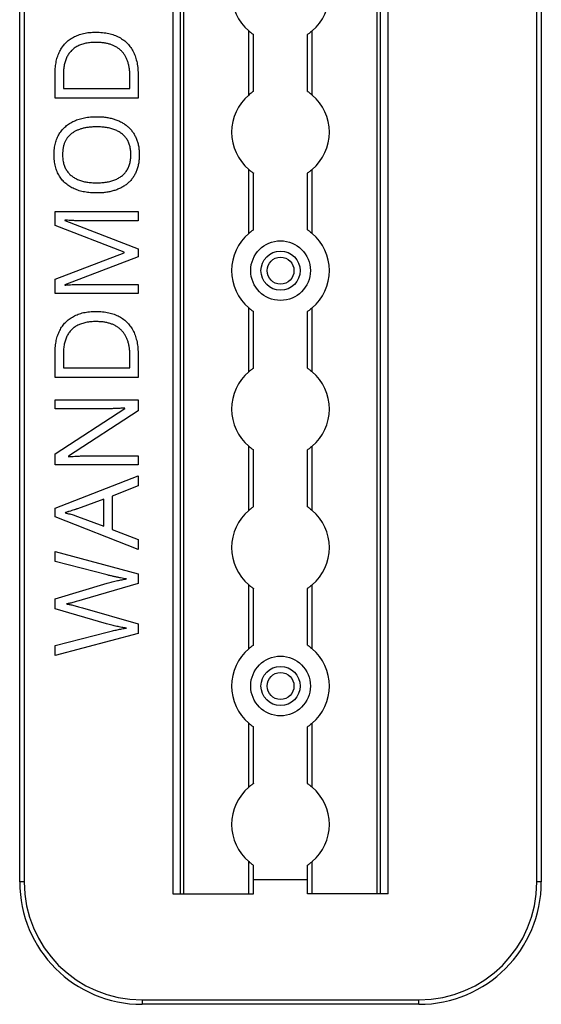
# Model space of a CAD drawing. Header units: millimetres. Extents: x -138 to 5612, y -1401 to 2631.
# Tile 36 of 120: x 1522 to 1628, y 542 to 744. Entities that reach past the tile are written whole.
import ezdxf

# ---------------------------------------------------------------- set-up
doc = ezdxf.new("R2010")
doc.units = ezdxf.units.MM

msp = doc.modelspace()

# ---------------------------------------------------------------- linework, layer by layer
at = {"color": 7, "linetype": 'Continuous', "lineweight": 25}
for p, q in [((1521.86, 567.5), (1521.86, 1075.06)), ((1522.76, 1075.06), (1522.76, 567.5)), ((1627.56, 567.5), (1627.56, 1075.06)), ((1628.46, 1075.06), (1628.46, 567.5)), ((1553.16, 1074.51), (1553.16, 565.11)), ((1553.19, 565.11), (1553.19, 1074.51)), ((1554.72, 565.11), (1554.72, 1074.51)), ((1555.43, 565.11), (1555.43, 1074.51)), ((1594.88, 565.11), (1594.88, 1074.51)), ((1595.59, 565.11), (1595.59, 1074.51)), ((1597.13, 565.11), (1597.13, 1074.51)), ((1597.16, 565.11), (1597.16, 1074.51)), ((1568.66, 728.36), (1568.66, 741.46)), ((1569.66, 729.11), (1569.66, 740.71)), ((1580.66, 729.11), (1580.66, 740.71)), ((1581.66, 728.36), (1581.66, 741.46)), ((1529.1, 727.71), (1529.1, 732.83)), ((1530.79, 732.53), (1530.79, 729.68)), ((1544.37, 729.68), (1544.37, 732.09)), ((1546.07, 732.32), (1546.07, 727.71)), ((1530.79, 729.68), (1544.37, 729.68)), ((1546.07, 727.71), (1529.1, 727.71)), ((1568.66, 700.06), (1568.66, 713.16)), ((1581.66, 700.06), (1581.66, 713.16)), ((1569.66, 700.81), (1569.66, 712.41)), ((1580.66, 700.81), (1580.66, 712.41)), ((1529.1, 704.58), (1546.07, 704.58)), ((1529.1, 701.67), (1529.1, 704.58)), ((1546.07, 704.58), (1546.07, 702.63)), ((1531.07, 702.78), (1531.07, 702.69)), ((1531.07, 702.69), (1546.07, 696.91)), ((1546.07, 702.63), (1535.21, 702.63)), ((1543.21, 696.21), (1529.1, 701.67)), ((1546.07, 696.91), (1546.07, 695.29)), ((1529.1, 690.75), (1543.21, 696.13)), ((1546.07, 695.29), (1531.05, 689.59)), ((1543.21, 696.13), (1543.21, 696.21)), ((1529.1, 687.82), (1529.1, 690.75)), ((1531.05, 689.59), (1531.05, 689.5)), ((1535.34, 689.66), (1546.07, 689.66)), ((1546.07, 689.66), (1546.07, 687.82)), ((1546.07, 687.82), (1529.1, 687.82)), ((1568.66, 671.76), (1568.66, 684.86)), ((1581.66, 671.76), (1581.66, 684.86)), ((1569.66, 672.51), (1569.66, 684.11)), ((1580.66, 672.51), (1580.66, 684.11)), ((1529.1, 670.63), (1529.1, 675.76)), ((1530.79, 675.46), (1530.79, 672.61)), ((1544.37, 672.61), (1544.37, 675.01)), ((1546.07, 675.25), (1546.07, 670.63)), ((1530.79, 672.61), (1544.37, 672.61)), ((1546.07, 670.63), (1529.1, 670.63)), ((1529.1, 666.07), (1546.07, 666.07)), ((1529.1, 664.21), (1529.1, 666.07)), ((1529.1, 655.05), (1543.31, 664.28)), ((1538.93, 664.21), (1529.1, 664.21)), ((1543.31, 664.28), (1543.31, 664.36)), ((1546.07, 666.07), (1546.07, 663.79)), ((1546.07, 663.79), (1531.82, 654.53)), ((1568.66, 643.46), (1568.66, 656.56)), ((1581.66, 643.46), (1581.66, 656.56)), ((1529.1, 652.79), (1529.1, 655.05)), ((1531.82, 654.53), (1531.82, 654.43)), ((1536.32, 654.62), (1546.07, 654.62)), ((1546.07, 654.62), (1546.07, 652.79)), ((1569.66, 644.21), (1569.66, 655.81)), ((1580.66, 644.21), (1580.66, 655.81)), ((1546.07, 652.79), (1529.1, 652.79)), ((1529.1, 643.9), (1546.07, 650.5)), ((1546.07, 650.5), (1546.07, 648.46)), ((1546.07, 648.46), (1540.78, 646.36)), ((1540.78, 646.36), (1540.78, 639.56)), ((1539.02, 645.77), (1533.65, 643.78)), ((1539.02, 640.22), (1539.02, 645.77)), ((1529.1, 642.13), (1529.1, 643.9)), ((1546.07, 635.48), (1529.1, 642.13)), ((1533.65, 642.24), (1539.02, 640.22)), ((1540.78, 639.56), (1546.07, 637.48)), ((1546.07, 637.48), (1546.07, 635.48)), ((1529.1, 635.07), (1546.07, 630.52)), ((1529.1, 633), (1529.1, 635.07)), ((1539.73, 630.27), (1529.1, 633)), ((1546.07, 630.52), (1546.07, 628.53)), ((1529.1, 625.36), (1539.71, 628.55)), ((1546.07, 628.53), (1534.65, 625.16)), ((1568.66, 615.16), (1568.66, 628.26)), ((1581.66, 615.16), (1581.66, 628.26)), ((1569.66, 615.91), (1569.66, 627.51)), ((1580.66, 615.91), (1580.66, 627.51)), ((1529.1, 623.33), (1529.1, 625.36)), ((1539.63, 620.27), (1529.1, 623.33)), ((1534.66, 623.56), (1546.07, 620.29)), ((1546.07, 620.29), (1546.07, 618.3)), ((1529.1, 615.85), (1539.74, 618.58)), ((1546.07, 618.3), (1529.1, 613.79)), ((1529.1, 613.79), (1529.1, 615.85)), ((1568.66, 586.86), (1568.66, 599.96)), ((1581.66, 586.86), (1581.66, 599.96)), ((1569.66, 587.61), (1569.66, 599.21)), ((1580.66, 587.61), (1580.66, 599.21)), ((1568.66, 565.11), (1568.66, 571.66)), ((1581.66, 565.11), (1581.66, 571.66)), ((1569.66, 565.11), (1569.66, 570.91)), ((1580.66, 565.11), (1580.66, 570.91)), ((1569.66, 568), (1580.66, 568)), ((1522.76, 567.5), (1521.86, 567.5)), ((1628.46, 567.5), (1627.56, 567.5)), ((1553.16, 565.11), (1569.66, 565.11)), ((1597.16, 565.11), (1580.66, 565.11)), ((1546.86, 543.4), (1603.46, 543.4)), ((1546.86, 543.4), (1546.86, 542.5)), ((1603.46, 542.5), (1603.46, 543.4)), ((1603.46, 542.5), (1546.86, 542.5))]:
    msp.add_line(p, q, dxfattribs=at)
for centre, radius in [((1575.16, 692.46), 6.1), ((1575.16, 692.46), 4), ((1575.16, 692.46), 2.75), ((1575.16, 607.56), 6.1), ((1575.16, 607.56), 4), ((1575.16, 607.56), 2.75)]:
    msp.add_circle(centre, radius, dxfattribs=at)
for centre, radius, start, end in [((1575.16, 749.06), 10, 130.5416, 229.4584), ((1575.16, 749.06), 10, 310.5416, 49.4584), ((1575.16, 720.76), 10, 130.5416, 229.4584), ((1575.16, 720.76), 10, 310.5416, 49.4584), ((1575.16, 692.46), 10, 130.5416, 229.4584), ((1575.16, 692.46), 10, 310.5416, 49.4584), ((1575.16, 664.16), 10, 130.5416, 229.4584), ((1575.16, 664.16), 10, 310.5416, 49.4584), ((1575.16, 635.86), 10, 130.5416, 229.4584), ((1575.16, 635.86), 10, 310.5416, 49.4584), ((1575.16, 607.56), 10, 130.5416, 229.4584), ((1575.16, 607.56), 10, 310.5416, 49.4584), ((1575.16, 579.26), 10, 130.5416, 229.4584), ((1575.16, 579.26), 10, 310.5416, 49.4584), ((1546.86, 567.5), 25, 180, 270), ((1546.86, 567.5), 24.1, 180, 270), ((1603.46, 567.5), 25, 270, 0), ((1603.46, 567.5), 24.1, 270, 0)]:
    msp.add_arc(centre, radius, start, end, dxfattribs=at)
for points, knots in [([(1529.1, 732.83), (1529.1, 733.04), (1529.11, 733.46), (1529.15, 734.08), (1529.23, 734.67), (1529.33, 735.24), (1529.46, 735.79), (1529.62, 736.31), (1529.82, 736.81), (1530.04, 737.3), (1530.29, 737.75), (1530.57, 738.18), (1530.88, 738.58), (1531.21, 738.96), (1531.58, 739.31), (1531.97, 739.63), (1532.4, 739.92), (1532.84, 740.19), (1533.32, 740.43), (1533.83, 740.63), (1534.36, 740.81), (1534.92, 740.95), (1535.51, 741.07), (1536.12, 741.14), (1536.76, 741.19), (1537.2, 741.2), (1537.42, 741.2)], [0, 0, 0, 0, 0.047452, 0.093219, 0.137685, 0.180943, 0.222615, 0.263414, 0.303514, 0.342755, 0.381436, 0.419417, 0.457114, 0.494702, 0.532062, 0.56979, 0.60813, 0.647007, 0.686572, 0.727287, 0.768888, 0.811989, 0.856396, 0.902422, 0.950235, 1, 1, 1, 1]), ([(1537.42, 741.2), (1537.66, 741.2), (1538.12, 741.19), (1538.79, 741.14), (1539.43, 741.06), (1540.05, 740.95), (1540.63, 740.8), (1541.19, 740.62), (1541.71, 740.4), (1542.21, 740.16), (1542.68, 739.88), (1543.11, 739.58), (1543.52, 739.24), (1543.9, 738.88), (1544.24, 738.48), (1544.56, 738.06), (1544.85, 737.61), (1545.11, 737.13), (1545.33, 736.62), (1545.53, 736.08), (1545.7, 735.52), (1545.84, 734.93), (1545.94, 734.32), (1546.01, 733.67), (1546.06, 733.01), (1546.07, 732.55), (1546.07, 732.32)], [0, 0, 0, 0, 0.0496734, 0.0972633, 0.1429156, 0.1872228, 0.2296723, 0.270857, 0.3108171, 0.3498994, 0.3880984, 0.4258488, 0.4630322, 0.4998738, 0.5367877, 0.5741777, 0.611928, 0.6505896, 0.6900363, 0.7302374, 0.7716696, 0.8141818, 0.8581224, 0.903715, 0.9510621, 1, 1, 1, 1]), ([(1568.66, 741.46), (1568.77, 741.36), (1568.88, 741.27), (1569.11, 741.1), (1569.22, 741.01), (1569.41, 740.87), (1569.5, 740.81), (1569.62, 740.73), (1569.66, 740.71), (1569.66, 740.71)], [0, 0, 0, 0, 0.25, 0.25, 0.5, 0.5, 0.75, 0.75, 1, 1, 1, 1]), ([(1581.66, 741.46), (1581.54, 741.36), (1581.43, 741.27), (1581.2, 741.1), (1581.1, 741.01), (1580.9, 740.87), (1580.81, 740.81), (1580.69, 740.73), (1580.66, 740.71), (1580.66, 740.71)], [0, 0, 0, 0, 0.25, 0.25, 0.5, 0.5, 0.75, 0.75, 1, 1, 1, 1]), ([(1537.49, 739.12), (1537.31, 739.12), (1536.94, 739.12), (1536.41, 739.07), (1535.9, 739.02), (1535.41, 738.94), (1534.95, 738.83), (1534.52, 738.7), (1534.11, 738.54), (1533.72, 738.37), (1533.36, 738.16), (1533.02, 737.94), (1532.71, 737.69), (1532.42, 737.43), (1532.16, 737.13), (1531.91, 736.82), (1531.69, 736.49), (1531.5, 736.13), (1531.34, 735.75), (1531.18, 735.35), (1531.06, 734.93), (1530.96, 734.49), (1530.88, 734.03), (1530.82, 733.55), (1530.79, 733.05), (1530.79, 732.71), (1530.79, 732.53)], [0, 0, 0, 0, 0.051754, 0.101389, 0.148973, 0.194659, 0.23828, 0.280317, 0.320954, 0.360397, 0.398433, 0.435995, 0.47281, 0.509208, 0.545843, 0.582262, 0.619207, 0.656936, 0.6954, 0.734617, 0.775247, 0.816857, 0.860285, 0.905014, 0.951759, 1, 1, 1, 1]), ([(1544.37, 732.09), (1544.37, 732.37), (1544.36, 732.92), (1544.28, 733.72), (1544.14, 734.46), (1543.96, 735.16), (1543.71, 735.79), (1543.42, 736.37), (1543.06, 736.9), (1542.65, 737.37), (1542.19, 737.78), (1541.68, 738.14), (1541.1, 738.44), (1540.48, 738.69), (1539.81, 738.88), (1539.08, 739.02), (1538.31, 739.1), (1537.77, 739.11), (1537.49, 739.12)], [0, 0, 0, 0, 0.075438, 0.146302, 0.213058, 0.276296, 0.336215, 0.393828, 0.449452, 0.504416, 0.559098, 0.614565, 0.671236, 0.730131, 0.792063, 0.85732, 0.926392, 1, 1, 1, 1]), ([(1569.66, 729.11), (1569.66, 729.11), (1569.65, 729.11), (1569.62, 729.08), (1569.59, 729.07), (1569.5, 729.01), (1569.42, 728.95), (1569.22, 728.81), (1569.11, 728.73), (1568.88, 728.55), (1568.77, 728.46), (1568.66, 728.36)], [0, 0, 0, 0, 0.125, 0.125, 0.25, 0.25, 0.5, 0.5, 0.75, 0.75, 1, 1, 1, 1]), ([(1580.66, 729.11), (1580.66, 729.11), (1580.66, 729.11), (1580.7, 729.08), (1580.72, 729.07), (1580.81, 729.01), (1580.9, 728.95), (1581.09, 728.81), (1581.2, 728.73), (1581.43, 728.55), (1581.54, 728.46), (1581.66, 728.36)], [0, 0, 0, 0, 0.125, 0.125, 0.25, 0.25, 0.5, 0.5, 0.75, 0.75, 1, 1, 1, 1]), ([(1528.88, 716.18), (1528.88, 716.39), (1528.89, 716.79), (1528.94, 717.39), (1529.02, 717.96), (1529.14, 718.5), (1529.29, 719.02), (1529.48, 719.52), (1529.7, 719.99), (1529.95, 720.43), (1530.23, 720.85), (1530.54, 721.24), (1530.88, 721.61), (1531.25, 721.95), (1531.64, 722.26), (1532.06, 722.55), (1532.51, 722.82), (1532.98, 723.05), (1533.48, 723.26), (1534, 723.44), (1534.54, 723.6), (1535.11, 723.72), (1535.7, 723.82), (1536.3, 723.88), (1536.93, 723.93), (1537.36, 723.93), (1537.58, 723.93)], [0, 0, 0, 0, 0.046917, 0.091903, 0.135346, 0.177456, 0.218435, 0.258262, 0.297315, 0.335934, 0.374019, 0.411863, 0.449668, 0.487281, 0.525287, 0.56388, 0.602891, 0.642975, 0.683963, 0.725573, 0.768127, 0.811875, 0.856809, 0.902961, 0.950745, 1, 1, 1, 1]), ([(1537.58, 723.93), (1537.9, 723.93), (1538.52, 723.92), (1539.44, 723.82), (1540.31, 723.67), (1541.13, 723.45), (1541.91, 723.17), (1542.63, 722.83), (1543.29, 722.43), (1543.9, 721.96), (1544.44, 721.44), (1544.92, 720.86), (1545.33, 720.21), (1545.68, 719.51), (1545.96, 718.76), (1546.15, 717.94), (1546.27, 717.06), (1546.28, 716.46), (1546.29, 716.15)], [0, 0, 0, 0, 0.072324, 0.141328, 0.207936, 0.272271, 0.334451, 0.39435, 0.452678, 0.50999, 0.56663, 0.623328, 0.680743, 0.739351, 0.799977, 0.863359, 0.929736, 1, 1, 1, 1]), ([(1537.58, 721.85), (1537.31, 721.85), (1536.8, 721.84), (1536.04, 721.77), (1535.34, 721.67), (1534.67, 721.52), (1534.05, 721.33), (1533.48, 721.09), (1532.95, 720.81), (1532.46, 720.49), (1532.03, 720.12), (1531.65, 719.7), (1531.33, 719.23), (1531.07, 718.71), (1530.87, 718.15), (1530.72, 717.53), (1530.64, 716.87), (1530.63, 716.42), (1530.62, 716.18)], [0, 0, 0, 0, 0.0777002, 0.1512807, 0.2209958, 0.2872296, 0.3502952, 0.4107428, 0.4692514, 0.5259533, 0.5812807, 0.6360411, 0.690696, 0.7467865, 0.8050754, 0.8662444, 0.9310161, 1, 1, 1, 1]), ([(1544.58, 716.15), (1544.58, 716.31), (1544.57, 716.62), (1544.53, 717.08), (1544.47, 717.52), (1544.38, 717.94), (1544.25, 718.33), (1544.11, 718.71), (1543.93, 719.06), (1543.73, 719.38), (1543.51, 719.69), (1543.26, 719.97), (1542.99, 720.24), (1542.69, 720.48), (1542.38, 720.71), (1542.04, 720.91), (1541.68, 721.09), (1541.3, 721.25), (1540.89, 721.39), (1540.47, 721.52), (1540.03, 721.62), (1539.58, 721.71), (1539.1, 721.77), (1538.61, 721.82), (1538.1, 721.84), (1537.75, 721.85), (1537.58, 721.85)], [0, 0, 0, 0, 0.04684, 0.091834, 0.13478, 0.176242, 0.216125, 0.255001, 0.292842, 0.330066, 0.366924, 0.403419, 0.440075, 0.476901, 0.514574, 0.55283, 0.591717, 0.63203, 0.673492, 0.715712, 0.75968, 0.80461, 0.851198, 0.898918, 0.948821, 1, 1, 1, 1]), ([(1537.56, 708.33), (1537.35, 708.33), (1536.93, 708.33), (1536.31, 708.38), (1535.71, 708.44), (1535.13, 708.53), (1534.57, 708.65), (1534.03, 708.8), (1533.51, 708.98), (1533.01, 709.18), (1532.54, 709.41), (1532.08, 709.66), (1531.66, 709.95), (1531.27, 710.26), (1530.9, 710.6), (1530.56, 710.97), (1530.25, 711.37), (1529.96, 711.79), (1529.71, 712.24), (1529.49, 712.73), (1529.29, 713.23), (1529.15, 713.77), (1529.02, 714.33), (1528.94, 714.93), (1528.89, 715.54), (1528.88, 715.97), (1528.88, 716.18)], [0, 0, 0, 0, 0.0478769, 0.0945523, 0.1398395, 0.1838645, 0.2267464, 0.268614, 0.309851, 0.3502573, 0.3899483, 0.4286512, 0.466829, 0.5045696, 0.5421109, 0.5796522, 0.6175953, 0.6559873, 0.6949153, 0.7345083, 0.7751171, 0.8170542, 0.8601891, 0.9048661, 0.9515996, 1, 1, 1, 1]), ([(1530.62, 716.18), (1530.63, 716.02), (1530.63, 715.71), (1530.67, 715.24), (1530.73, 714.8), (1530.83, 714.38), (1530.95, 713.99), (1531.09, 713.61), (1531.26, 713.26), (1531.46, 712.93), (1531.68, 712.61), (1531.93, 712.32), (1532.2, 712.06), (1532.49, 711.81), (1532.8, 711.58), (1533.13, 711.37), (1533.49, 711.19), (1533.87, 711.02), (1534.27, 710.88), (1534.68, 710.75), (1535.12, 710.64), (1535.58, 710.56), (1536.05, 710.49), (1536.54, 710.44), (1537.05, 710.41), (1537.4, 710.41), (1537.58, 710.41)], [0, 0, 0, 0, 0.0467965, 0.0917198, 0.1346259, 0.1763754, 0.2165399, 0.255258, 0.2935134, 0.3308174, 0.3677166, 0.4044657, 0.4413225, 0.4780717, 0.5155607, 0.5533862, 0.5922439, 0.6323444, 0.6735651, 0.7158421, 0.7595218, 0.8044103, 0.8506706, 0.8986788, 0.9485351, 1, 1, 1, 1]), ([(1546.29, 716.15), (1546.28, 715.83), (1546.27, 715.21), (1546.15, 714.31), (1545.96, 713.48), (1545.68, 712.71), (1545.33, 712), (1544.92, 711.35), (1544.44, 710.77), (1543.89, 710.25), (1543.28, 709.79), (1542.61, 709.4), (1541.89, 709.07), (1541.11, 708.79), (1540.28, 708.59), (1539.41, 708.43), (1538.5, 708.34), (1537.88, 708.33), (1537.56, 708.33)], [0, 0, 0, 0, 0.071666, 0.139197, 0.203219, 0.264466, 0.323199, 0.38064, 0.437009, 0.493331, 0.550205, 0.608153, 0.667719, 0.729367, 0.793384, 0.859516, 0.928353, 1, 1, 1, 1]), ([(1537.58, 710.41), (1537.75, 710.41), (1538.1, 710.41), (1538.61, 710.44), (1539.1, 710.49), (1539.58, 710.56), (1540.03, 710.64), (1540.47, 710.75), (1540.89, 710.87), (1541.3, 711.02), (1541.68, 711.18), (1542.04, 711.36), (1542.38, 711.57), (1542.69, 711.8), (1542.99, 712.04), (1543.26, 712.31), (1543.5, 712.6), (1543.73, 712.91), (1543.93, 713.24), (1544.11, 713.59), (1544.25, 713.96), (1544.38, 714.36), (1544.47, 714.78), (1544.53, 715.22), (1544.57, 715.67), (1544.58, 715.99), (1544.58, 716.15)], [0, 0, 0, 0, 0.051101, 0.100928, 0.148576, 0.195139, 0.240002, 0.28398, 0.326136, 0.367647, 0.40803, 0.447008, 0.485379, 0.523189, 0.560172, 0.596772, 0.633716, 0.670518, 0.707971, 0.746052, 0.78487, 0.824692, 0.866091, 0.908972, 0.953565, 1, 1, 1, 1]), ([(1568.66, 713.16), (1568.77, 713.06), (1568.88, 712.97), (1569.11, 712.8), (1569.22, 712.71), (1569.41, 712.57), (1569.5, 712.51), (1569.62, 712.43), (1569.66, 712.41), (1569.66, 712.41)], [0, 0, 0, 0, 0.25, 0.25, 0.5, 0.5, 0.75, 0.75, 1, 1, 1, 1]), ([(1581.66, 713.16), (1581.54, 713.06), (1581.43, 712.97), (1581.2, 712.8), (1581.1, 712.71), (1580.9, 712.57), (1580.81, 712.51), (1580.69, 712.43), (1580.66, 712.41), (1580.66, 712.41)], [0, 0, 0, 0, 0.25, 0.25, 0.5, 0.5, 0.75, 0.75, 1, 1, 1, 1]), ([(1535.21, 702.63), (1534.95, 702.63), (1534.45, 702.63), (1533.7, 702.65), (1532.96, 702.68), (1532.27, 702.7), (1531.65, 702.74), (1531.26, 702.77), (1531.07, 702.78)], [0, 0, 0, 0, 0.18235, 0.366387, 0.545523, 0.71471, 0.868184, 1, 1, 1, 1]), ([(1569.66, 700.81), (1569.66, 700.81), (1569.65, 700.81), (1569.62, 700.78), (1569.59, 700.77), (1569.5, 700.71), (1569.42, 700.65), (1569.22, 700.51), (1569.11, 700.43), (1568.88, 700.25), (1568.77, 700.16), (1568.66, 700.06)], [0, 0, 0, 0, 0.125, 0.125, 0.25, 0.25, 0.5, 0.5, 0.75, 0.75, 1, 1, 1, 1]), ([(1580.66, 700.81), (1580.66, 700.81), (1580.66, 700.81), (1580.7, 700.78), (1580.72, 700.77), (1580.81, 700.71), (1580.9, 700.65), (1581.09, 700.51), (1581.2, 700.43), (1581.43, 700.25), (1581.54, 700.16), (1581.66, 700.06)], [0, 0, 0, 0, 0.125, 0.125, 0.25, 0.25, 0.5, 0.5, 0.75, 0.75, 1, 1, 1, 1]), ([(1531.05, 689.5), (1531.23, 689.51), (1531.61, 689.55), (1532.24, 689.58), (1532.95, 689.61), (1533.72, 689.64), (1534.52, 689.65), (1535.07, 689.66), (1535.34, 689.66)], [0, 0, 0, 0, 0.123014, 0.270684, 0.437474, 0.617814, 0.807723, 1, 1, 1, 1]), ([(1568.66, 684.86), (1568.77, 684.76), (1568.88, 684.67), (1569.11, 684.5), (1569.22, 684.41), (1569.41, 684.27), (1569.5, 684.21), (1569.62, 684.13), (1569.66, 684.11), (1569.66, 684.11)], [0, 0, 0, 0, 0.25, 0.25, 0.5, 0.5, 0.75, 0.75, 1, 1, 1, 1]), ([(1581.66, 684.86), (1581.54, 684.76), (1581.43, 684.67), (1581.2, 684.5), (1581.1, 684.41), (1580.9, 684.27), (1580.81, 684.21), (1580.69, 684.13), (1580.66, 684.11), (1580.66, 684.11)], [0, 0, 0, 0, 0.25, 0.25, 0.5, 0.5, 0.75, 0.75, 1, 1, 1, 1]), ([(1529.1, 675.76), (1529.1, 675.97), (1529.11, 676.39), (1529.15, 677), (1529.23, 677.6), (1529.33, 678.17), (1529.46, 678.71), (1529.62, 679.24), (1529.82, 679.74), (1530.04, 680.22), (1530.29, 680.68), (1530.57, 681.1), (1530.88, 681.51), (1531.21, 681.88), (1531.58, 682.23), (1531.97, 682.56), (1532.4, 682.85), (1532.84, 683.12), (1533.32, 683.36), (1533.83, 683.56), (1534.36, 683.74), (1534.92, 683.88), (1535.51, 683.99), (1536.12, 684.07), (1536.76, 684.11), (1537.2, 684.12), (1537.42, 684.12)], [0, 0, 0, 0, 0.047452, 0.093219, 0.137685, 0.180943, 0.222615, 0.263414, 0.303514, 0.342755, 0.381436, 0.419417, 0.457114, 0.494702, 0.532062, 0.56979, 0.60813, 0.647007, 0.686572, 0.727287, 0.768888, 0.811989, 0.856396, 0.902422, 0.950235, 1, 1, 1, 1]), ([(1537.42, 684.12), (1537.66, 684.12), (1538.12, 684.11), (1538.79, 684.07), (1539.43, 683.98), (1540.05, 683.87), (1540.63, 683.72), (1541.19, 683.55), (1541.71, 683.33), (1542.21, 683.09), (1542.68, 682.81), (1543.11, 682.5), (1543.52, 682.17), (1543.9, 681.81), (1544.24, 681.41), (1544.56, 680.99), (1544.85, 680.53), (1545.11, 680.05), (1545.33, 679.54), (1545.53, 679), (1545.7, 678.44), (1545.84, 677.86), (1545.94, 677.24), (1546.01, 676.6), (1546.06, 675.93), (1546.07, 675.48), (1546.07, 675.25)], [0, 0, 0, 0, 0.049673, 0.097263, 0.142916, 0.187223, 0.229672, 0.270857, 0.310817, 0.349899, 0.388098, 0.425849, 0.463032, 0.499874, 0.536788, 0.574178, 0.611928, 0.65059, 0.690036, 0.730237, 0.77167, 0.814182, 0.858122, 0.903715, 0.951062, 1, 1, 1, 1]), ([(1537.49, 682.05), (1537.31, 682.04), (1536.94, 682.04), (1536.41, 682), (1535.9, 681.94), (1535.41, 681.86), (1534.95, 681.76), (1534.52, 681.62), (1534.11, 681.47), (1533.72, 681.29), (1533.36, 681.09), (1533.02, 680.87), (1532.71, 680.62), (1532.42, 680.35), (1532.16, 680.06), (1531.91, 679.75), (1531.69, 679.41), (1531.5, 679.05), (1531.34, 678.67), (1531.18, 678.28), (1531.06, 677.86), (1530.96, 677.42), (1530.88, 676.96), (1530.82, 676.47), (1530.79, 675.97), (1530.79, 675.63), (1530.79, 675.46)], [0, 0, 0, 0, 0.051754, 0.101389, 0.148973, 0.194659, 0.23828, 0.280317, 0.320954, 0.360397, 0.398433, 0.435995, 0.47281, 0.509208, 0.545843, 0.582262, 0.619207, 0.656936, 0.6954, 0.734617, 0.775247, 0.816857, 0.860285, 0.905014, 0.951759, 1, 1, 1, 1]), ([(1544.37, 675.01), (1544.37, 675.3), (1544.36, 675.85), (1544.28, 676.65), (1544.14, 677.39), (1543.96, 678.08), (1543.71, 678.72), (1543.42, 679.3), (1543.06, 679.82), (1542.65, 680.29), (1542.19, 680.71), (1541.68, 681.07), (1541.1, 681.37), (1540.48, 681.62), (1539.81, 681.81), (1539.08, 681.95), (1538.31, 682.03), (1537.77, 682.04), (1537.49, 682.05)], [0, 0, 0, 0, 0.075438, 0.146302, 0.213058, 0.276296, 0.336215, 0.393828, 0.449452, 0.504416, 0.559098, 0.614565, 0.671236, 0.730131, 0.792063, 0.85732, 0.926392, 1, 1, 1, 1]), ([(1569.66, 672.51), (1569.66, 672.51), (1569.65, 672.51), (1569.62, 672.48), (1569.59, 672.47), (1569.5, 672.41), (1569.42, 672.35), (1569.22, 672.21), (1569.11, 672.13), (1568.88, 671.95), (1568.77, 671.86), (1568.66, 671.76)], [0, 0, 0, 0, 0.125, 0.125, 0.25, 0.25, 0.5, 0.5, 0.75, 0.75, 1, 1, 1, 1]), ([(1580.66, 672.51), (1580.66, 672.51), (1580.66, 672.51), (1580.7, 672.48), (1580.72, 672.47), (1580.81, 672.41), (1580.9, 672.35), (1581.09, 672.21), (1581.2, 672.13), (1581.43, 671.95), (1581.54, 671.86), (1581.66, 671.76)], [0, 0, 0, 0, 0.125, 0.125, 0.25, 0.25, 0.5, 0.5, 0.75, 0.75, 1, 1, 1, 1]), ([(1543.31, 664.36), (1543.23, 664.36), (1543.07, 664.35), (1542.8, 664.33), (1542.49, 664.32), (1542.01, 664.3), (1541.36, 664.27), (1540.54, 664.24), (1539.73, 664.21), (1539.19, 664.21), (1538.93, 664.21)], [0, 0, 0, 0, 0.051201, 0.112607, 0.183437, 0.264513, 0.441587, 0.632769, 0.823093, 1, 1, 1, 1]), ([(1568.66, 656.56), (1568.77, 656.46), (1568.88, 656.37), (1569.11, 656.2), (1569.22, 656.11), (1569.41, 655.97), (1569.5, 655.91), (1569.62, 655.83), (1569.66, 655.81), (1569.66, 655.81)], [0, 0, 0, 0, 0.25, 0.25, 0.5, 0.5, 0.75, 0.75, 1, 1, 1, 1]), ([(1581.66, 656.56), (1581.54, 656.46), (1581.43, 656.37), (1581.2, 656.2), (1581.1, 656.11), (1580.9, 655.97), (1580.81, 655.91), (1580.69, 655.83), (1580.66, 655.81), (1580.66, 655.81)], [0, 0, 0, 0, 0.25, 0.25, 0.5, 0.5, 0.75, 0.75, 1, 1, 1, 1]), ([(1531.82, 654.43), (1532.02, 654.45), (1532.45, 654.47), (1533.13, 654.51), (1533.87, 654.56), (1534.67, 654.59), (1535.49, 654.62), (1536.04, 654.62), (1536.32, 654.62)], [0, 0, 0, 0, 0.1346773, 0.2869339, 0.453721, 0.6302745, 0.8136457, 1, 1, 1, 1]), ([(1569.66, 644.21), (1569.66, 644.21), (1569.65, 644.21), (1569.62, 644.18), (1569.59, 644.17), (1569.5, 644.11), (1569.42, 644.05), (1569.22, 643.91), (1569.11, 643.83), (1568.88, 643.65), (1568.77, 643.56), (1568.66, 643.46)], [0, 0, 0, 0, 0.125, 0.125, 0.25, 0.25, 0.5, 0.5, 0.75, 0.75, 1, 1, 1, 1]), ([(1580.66, 644.21), (1580.66, 644.21), (1580.66, 644.21), (1580.7, 644.18), (1580.72, 644.17), (1580.81, 644.11), (1580.9, 644.05), (1581.09, 643.91), (1581.2, 643.83), (1581.43, 643.65), (1581.54, 643.56), (1581.66, 643.46)], [0, 0, 0, 0, 0.125, 0.125, 0.25, 0.25, 0.5, 0.5, 0.75, 0.75, 1, 1, 1, 1]), ([(1533.65, 643.78), (1533.61, 643.77), (1533.52, 643.74), (1533.37, 643.69), (1533.18, 643.62), (1532.88, 643.53), (1532.47, 643.4), (1532.06, 643.26), (1531.74, 643.17), (1531.52, 643.09), (1531.32, 643.03), (1531.2, 642.99), (1531.15, 642.97)], [0, 0, 0, 0, 0.048345, 0.109923, 0.185955, 0.275209, 0.469, 0.670653, 0.767775, 0.854545, 0.932648, 1, 1, 1, 1]), ([(1531.15, 642.97), (1531.31, 642.93), (1531.62, 642.85), (1532.09, 642.72), (1532.54, 642.6), (1532.95, 642.46), (1533.32, 642.35), (1533.55, 642.27), (1533.65, 642.24)], [0, 0, 0, 0, 0.188916, 0.376296, 0.557333, 0.724487, 0.873715, 1, 1, 1, 1]), ([(1543.66, 629.45), (1543.46, 629.48), (1543.06, 629.54), (1542.45, 629.65), (1541.81, 629.78), (1541.14, 629.92), (1540.44, 630.09), (1539.97, 630.21), (1539.73, 630.27)], [0, 0, 0, 0, 0.146925, 0.302177, 0.465132, 0.636532, 0.814938, 1, 1, 1, 1]), ([(1539.71, 628.55), (1539.89, 628.6), (1540.25, 628.71), (1540.78, 628.85), (1541.31, 628.98), (1541.82, 629.1), (1542.31, 629.2), (1542.78, 629.29), (1543.23, 629.38), (1543.52, 629.43), (1543.66, 629.45)], [0, 0, 0, 0, 0.138815, 0.276129, 0.41033, 0.540228, 0.665248, 0.783098, 0.894781, 1, 1, 1, 1]), ([(1568.66, 628.26), (1568.77, 628.16), (1568.88, 628.07), (1569.11, 627.9), (1569.22, 627.81), (1569.41, 627.67), (1569.5, 627.61), (1569.62, 627.53), (1569.66, 627.51), (1569.66, 627.51)], [0, 0, 0, 0, 0.25, 0.25, 0.5, 0.5, 0.75, 0.75, 1, 1, 1, 1]), ([(1581.66, 628.26), (1581.54, 628.16), (1581.43, 628.07), (1581.2, 627.9), (1581.1, 627.81), (1580.9, 627.67), (1580.81, 627.61), (1580.69, 627.53), (1580.66, 627.51), (1580.66, 627.51)], [0, 0, 0, 0, 0.25, 0.25, 0.5, 0.5, 0.75, 0.75, 1, 1, 1, 1]), ([(1534.65, 625.16), (1534.49, 625.12), (1534.16, 625.02), (1533.67, 624.88), (1533.19, 624.75), (1532.74, 624.63), (1532.33, 624.53), (1531.96, 624.44), (1531.67, 624.38), (1531.49, 624.34), (1531.42, 624.33)], [0, 0, 0, 0, 0.1529286, 0.3062786, 0.4560929, 0.5981232, 0.7281208, 0.8415996, 0.9333505, 1, 1, 1, 1]), ([(1531.42, 624.33), (1531.49, 624.32), (1531.67, 624.29), (1531.96, 624.24), (1532.31, 624.17), (1532.72, 624.08), (1533.18, 623.97), (1533.66, 623.84), (1534.16, 623.71), (1534.49, 623.61), (1534.66, 623.56)], [0, 0, 0, 0, 0.065837, 0.155317, 0.267108, 0.394133, 0.534406, 0.685214, 0.841551, 1, 1, 1, 1]), ([(1543.66, 619.39), (1543.5, 619.41), (1543.19, 619.46), (1542.7, 619.54), (1542.21, 619.64), (1541.7, 619.74), (1541.19, 619.86), (1540.67, 619.99), (1540.15, 620.13), (1539.8, 620.22), (1539.63, 620.27)], [0, 0, 0, 0, 0.113008, 0.232308, 0.354669, 0.480795, 0.608271, 0.737947, 0.868241, 1, 1, 1, 1]), ([(1539.74, 618.58), (1539.92, 618.62), (1540.27, 618.71), (1540.79, 618.83), (1541.3, 618.95), (1541.79, 619.06), (1542.27, 619.16), (1542.75, 619.24), (1543.2, 619.32), (1543.51, 619.37), (1543.66, 619.39)], [0, 0, 0, 0, 0.136857, 0.270586, 0.401407, 0.527461, 0.650457, 0.770277, 0.886555, 1, 1, 1, 1]), ([(1569.66, 615.91), (1569.66, 615.91), (1569.65, 615.91), (1569.62, 615.88), (1569.59, 615.87), (1569.5, 615.81), (1569.42, 615.75), (1569.22, 615.61), (1569.11, 615.53), (1568.88, 615.35), (1568.77, 615.26), (1568.66, 615.16)], [0, 0, 0, 0, 0.125, 0.125, 0.25, 0.25, 0.5, 0.5, 0.75, 0.75, 1, 1, 1, 1]), ([(1580.66, 615.91), (1580.66, 615.91), (1580.66, 615.91), (1580.7, 615.88), (1580.72, 615.87), (1580.81, 615.81), (1580.9, 615.75), (1581.09, 615.61), (1581.2, 615.53), (1581.43, 615.35), (1581.54, 615.26), (1581.66, 615.16)], [0, 0, 0, 0, 0.125, 0.125, 0.25, 0.25, 0.5, 0.5, 0.75, 0.75, 1, 1, 1, 1]), ([(1568.66, 599.96), (1568.77, 599.86), (1568.88, 599.77), (1569.11, 599.6), (1569.22, 599.51), (1569.41, 599.37), (1569.5, 599.31), (1569.62, 599.23), (1569.66, 599.21), (1569.66, 599.21)], [0, 0, 0, 0, 0.25, 0.25, 0.5, 0.5, 0.75, 0.75, 1, 1, 1, 1]), ([(1581.66, 599.96), (1581.54, 599.86), (1581.43, 599.77), (1581.2, 599.6), (1581.1, 599.51), (1580.9, 599.37), (1580.81, 599.31), (1580.69, 599.23), (1580.66, 599.21), (1580.66, 599.21)], [0, 0, 0, 0, 0.25, 0.25, 0.5, 0.5, 0.75, 0.75, 1, 1, 1, 1]), ([(1569.66, 587.61), (1569.66, 587.61), (1569.65, 587.61), (1569.62, 587.58), (1569.59, 587.57), (1569.5, 587.51), (1569.42, 587.45), (1569.22, 587.31), (1569.11, 587.23), (1568.88, 587.05), (1568.77, 586.96), (1568.66, 586.86)], [0, 0, 0, 0, 0.125, 0.125, 0.25, 0.25, 0.5, 0.5, 0.75, 0.75, 1, 1, 1, 1]), ([(1580.66, 587.61), (1580.66, 587.61), (1580.66, 587.61), (1580.7, 587.58), (1580.72, 587.57), (1580.81, 587.51), (1580.9, 587.45), (1581.09, 587.31), (1581.2, 587.23), (1581.43, 587.05), (1581.54, 586.96), (1581.66, 586.86)], [0, 0, 0, 0, 0.125, 0.125, 0.25, 0.25, 0.5, 0.5, 0.75, 0.75, 1, 1, 1, 1]), ([(1568.66, 571.66), (1568.77, 571.56), (1568.88, 571.47), (1569.11, 571.3), (1569.22, 571.21), (1569.41, 571.07), (1569.5, 571.01), (1569.62, 570.93), (1569.66, 570.91), (1569.66, 570.91)], [0, 0, 0, 0, 0.25, 0.25, 0.5, 0.5, 0.75, 0.75, 1, 1, 1, 1]), ([(1581.66, 571.66), (1581.54, 571.56), (1581.43, 571.47), (1581.2, 571.3), (1581.1, 571.21), (1580.9, 571.07), (1580.81, 571.01), (1580.69, 570.93), (1580.66, 570.91), (1580.66, 570.91)], [0, 0, 0, 0, 0.25, 0.25, 0.5, 0.5, 0.75, 0.75, 1, 1, 1, 1])]:
    msp.add_open_spline(points, degree=3, knots=knots, dxfattribs=at)

doc.saveas('drawing.dxf')
